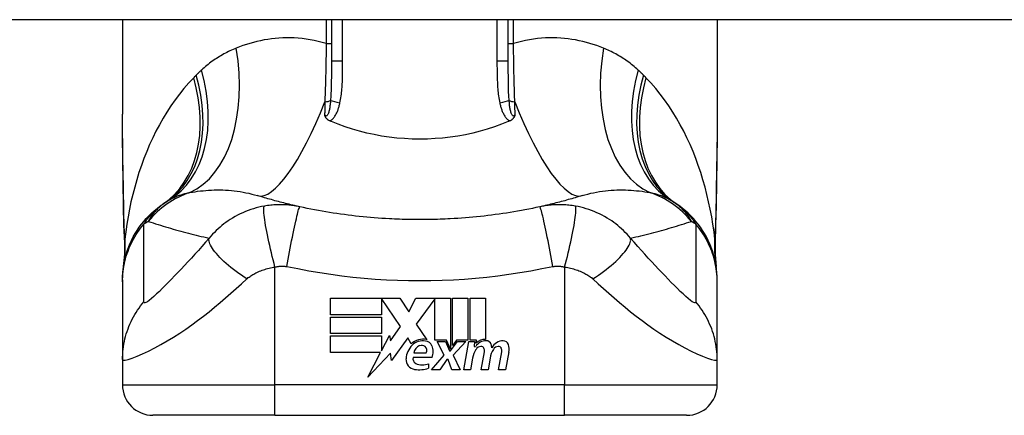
# Model space of a CAD drawing. Header units: inches. Extents: x 17 to 570, y 51 to 268.
# Tile 154 of 211: x 46.457 to 47.728, y 265.94 to 266.451. Entities that reach past the tile are written whole.
import ezdxf

# ---------------------------------------------------------------- set-up
doc = ezdxf.new("R2010")
doc.units = ezdxf.units.IN
doc.header["$MEASUREMENT"] = 0
doc.layers.add('Visible Edges(ANSI)', color=7, linetype='Continuous', lineweight=25)
doc.layers.add('Visible Tangent Edges(ANSI)', color=7, linetype='Continuous', lineweight=25)

msp = doc.modelspace()

# ---------------------------------------------------------------- linework, layer by layer
at = {"layer": 'Visible Edges(ANSI)'}
for p, q in [((76.776, 266.4505), (17.171, 266.4505)), ((46.5897, 266.4505), (46.5897, 266.3286)), ((46.8594, 266.4505), (46.8594, 266.3971)), ((47.0877, 266.3971), (47.0877, 266.4505)), ((47.3574, 266.4505), (47.3574, 266.3286)), ((46.5897, 266.1144), (46.5897, 266.112)), ((46.5897, 266.112), (46.5897, 266.0115)), ((47.3574, 266.112), (47.3574, 266.1144)), ((47.3574, 266.0115), (47.3574, 266.112)), ((46.8583, 266.0907), (46.9475, 266.0907)), ((46.8583, 266.0693), (46.8583, 266.0907)), ((46.9241, 266.0903), (46.9241, 266.0693)), ((46.9487, 266.0545), (46.9241, 266.0903)), ((46.9475, 266.0907), (46.9592, 266.0733)), ((46.9592, 266.0733), (46.9685, 266.0907)), ((46.9685, 266.0907), (47.0131, 266.0907)), ((46.9931, 266.0899), (46.9687, 266.0572)), ((46.9931, 266.0368), (46.9931, 266.0899)), ((47.0131, 266.0907), (47.0131, 266.025)), ((47.0159, 266.0299), (47.0159, 266.0907)), ((47.0159, 266.0907), (47.0357, 266.0907)), ((47.0357, 266.0907), (47.0357, 266.0368)), ((47.0385, 266.0368), (47.0385, 266.0907)), ((47.0385, 266.0907), (47.0583, 266.0907)), ((47.0583, 266.0907), (47.0583, 266.0377)), ((46.9241, 266.0693), (46.8583, 266.0693)), ((46.8583, 266.0451), (46.8583, 266.0665)), ((46.8583, 266.0665), (46.9241, 266.0665)), ((46.9241, 266.0665), (46.9241, 266.0451)), ((46.9356, 266.0358), (46.9487, 266.0545)), ((46.9687, 266.0572), (46.9825, 266.0373)), ((46.9241, 266.0451), (46.8583, 266.0451)), ((46.8583, 266.0421), (46.9241, 266.0421)), ((46.8583, 266.0207), (46.8583, 266.0421)), ((46.9241, 266.0229), (46.9343, 266.0425)), ((46.9241, 266.0421), (46.9241, 266.0229)), ((46.9343, 266.0425), (46.9356, 266.0358)), ((46.9579, 266.0396), (46.9369, 266.0103)), ((46.9625, 266.0319), (46.9579, 266.0396)), ((47.0081, 266.0368), (46.9931, 266.0368)), ((47.0049, 266.0171), (46.9957, 266.0349)), ((46.9957, 266.0349), (47.0065, 266.0349)), ((47.0065, 266.0349), (47.0117, 266.0227)), ((47.0131, 266.025), (47.0081, 266.0368)), ((47.0131, 266.0227), (47.022, 266.0349)), ((47.0209, 266.0368), (47.0159, 266.0299)), ((47.0329, 266.0349), (47.0167, 266.0172)), ((47.0357, 266.0368), (47.0209, 266.0368)), ((47.022, 266.0349), (47.0329, 266.0349)), ((47.0303, 265.9985), (47.0367, 266.0349)), ((47.0367, 266.0349), (47.0443, 266.0349)), ((47.0467, 266.0368), (47.0385, 266.0368)), ((47.0443, 266.0349), (47.0437, 266.0285)), ((47.0463, 266.0327), (47.0467, 266.0368)), ((47.0117, 266.0227), (47.0131, 266.0227)), ((47.0437, 266.0285), (47.0456, 266.0285)), ((47.0529, 265.9985), (47.0569, 266.0215)), ((47.0753, 265.9985), (47.0793, 266.0215)), ((46.5897, 266.0115), (46.5897, 265.979)), ((46.9229, 266.0207), (46.8583, 266.0207)), ((46.9064, 265.9889), (46.9229, 266.0207)), ((46.9356, 266.0197), (46.9064, 265.9889)), ((46.9369, 266.0103), (46.9356, 266.0197)), ((46.9893, 266.0143), (46.9649, 266.0143)), ((46.9659, 266.0203), (46.9819, 266.0203)), ((46.9885, 265.9985), (47.0049, 266.0171)), ((47.0083, 266.0115), (46.9993, 265.9985)), ((47.0099, 266.0115), (47.0083, 266.0115)), ((47.0149, 265.9985), (47.0099, 266.0115)), ((47.0167, 266.0172), (47.0257, 265.9985)), ((47.0417, 266.0135), (47.0391, 265.9985)), ((47.0643, 266.0135), (47.0617, 265.9985)), ((47.0885, 266.0214), (47.0841, 265.9985)), ((47.3574, 265.979), (47.3574, 266.0115)), ((46.9849, 266.0063), (46.9849, 266.0003)), ((46.9993, 265.9985), (46.9885, 265.9985)), ((47.0257, 265.9985), (47.0149, 265.9985)), ((47.0391, 265.9985), (47.0303, 265.9985)), ((47.0617, 265.9985), (47.0529, 265.9985)), ((47.0841, 265.9985), (47.0753, 265.9985)), ((46.7865, 265.9396), (46.629, 265.9396)), ((46.7865, 265.9396), (47.1605, 265.9396)), ((47.318, 265.9396), (47.1605, 265.9396))]:
    msp.add_line(p, q, dxfattribs=at)
at = {"layer": 'Visible Edges(ANSI)', "flags": 128}
for points in [[(46.5911, 266.21), (46.5907, 266.2402), (46.5902, 266.27), (46.5898, 266.2995), (46.5897, 266.3286)], [(46.8576, 266.3197), (46.8571, 266.3199), (46.8567, 266.3201), (46.8562, 266.3204), (46.8558, 266.3206), (46.8554, 266.3209), (46.8549, 266.3212), (46.8546, 266.3215), (46.8542, 266.3218), (46.8538, 266.3221), (46.8535, 266.3225), (46.8531, 266.3228), (46.8528, 266.3232), (46.8525, 266.3236), (46.8523, 266.3239), (46.8521, 266.3243), (46.8518, 266.3247), (46.8516, 266.325), (46.8515, 266.3254), (46.8513, 266.3258), (46.8511, 266.3262), (46.851, 266.3265), (46.8508, 266.3269), (46.8507, 266.3273), (46.8506, 266.3277)], [(47.0965, 266.3277), (47.0963, 266.3273), (47.0962, 266.3269), (47.0961, 266.3265), (47.0959, 266.3262), (47.0958, 266.3258), (47.0956, 266.3254), (47.0954, 266.325), (47.0952, 266.3247), (47.095, 266.3243), (47.0948, 266.3239), (47.0945, 266.3236), (47.0942, 266.3232), (47.0939, 266.3228), (47.0936, 266.3225), (47.0933, 266.3221), (47.0929, 266.3218), (47.0925, 266.3215), (47.0921, 266.3212), (47.0917, 266.3209), (47.0913, 266.3206), (47.0909, 266.3204), (47.0904, 266.3201), (47.09, 266.3199), (47.0895, 266.3197)], [(47.3574, 266.3286), (47.3572, 266.2995), (47.3569, 266.27), (47.3564, 266.2402), (47.3559, 266.21)], [(46.8594, 266.319), (46.8593, 266.319), (46.8592, 266.319), (46.8591, 266.319), (46.8591, 266.3191), (46.859, 266.3191), (46.8589, 266.3191), (46.8588, 266.3192), (46.8588, 266.3192), (46.8587, 266.3192), (46.8586, 266.3193), (46.8585, 266.3193), (46.8585, 266.3193), (46.8584, 266.3194), (46.8583, 266.3194), (46.8582, 266.3194), (46.8582, 266.3195), (46.8581, 266.3195), (46.858, 266.3195), (46.8579, 266.3196), (46.8579, 266.3196), (46.8578, 266.3196), (46.8577, 266.3197), (46.8576, 266.3197), (46.8576, 266.3197)], [(47.0877, 266.319), (47.0788, 266.3154), (47.0698, 266.3121), (47.0606, 266.3091), (47.0513, 266.3065), (47.0418, 266.3041), (47.0323, 266.302), (47.0226, 266.3003), (47.0128, 266.2988), (47.003, 266.2977), (46.9932, 266.2969), (46.9833, 266.2964), (46.9734, 266.2963), (46.9635, 266.2964), (46.9536, 266.2969), (46.9437, 266.2977), (46.9339, 266.2989), (46.9242, 266.3003), (46.9146, 266.3021), (46.9051, 266.3041), (46.8957, 266.3065), (46.8864, 266.3092), (46.8773, 266.3121), (46.8682, 266.3154), (46.8594, 266.319)], [(47.0895, 266.3197), (47.0894, 266.3197), (47.0893, 266.3197), (47.0893, 266.3196), (47.0892, 266.3196), (47.0891, 266.3196), (47.089, 266.3195), (47.089, 266.3195), (47.0889, 266.3195), (47.0888, 266.3194), (47.0888, 266.3194), (47.0887, 266.3194), (47.0886, 266.3193), (47.0885, 266.3193), (47.0885, 266.3193), (47.0884, 266.3192), (47.0883, 266.3192), (47.0882, 266.3192), (47.0882, 266.3191), (47.0881, 266.3191), (47.088, 266.3191), (47.0879, 266.319), (47.0879, 266.319), (47.0878, 266.319), (47.0877, 266.319)], [(46.5897, 266.1144), (46.5898, 266.119), (46.59, 266.1237), (46.5905, 266.1284), (46.5912, 266.1331), (46.592, 266.1378), (46.5931, 266.1425), (46.5943, 266.1472), (46.5958, 266.1519), (46.5974, 266.1565), (46.5993, 266.161), (46.6013, 266.1655), (46.6035, 266.1699), (46.6059, 266.1742), (46.6085, 266.1783), (46.6112, 266.1824), (46.6141, 266.1863), (46.6172, 266.1901), (46.6203, 266.1938), (46.6237, 266.1973), (46.6271, 266.2006), (46.6306, 266.2038), (46.6343, 266.2068), (46.638, 266.2097), (46.6418, 266.2123)], [(46.8188, 266.2089), (46.8164, 266.2094), (46.8141, 266.2099), (46.8117, 266.2104), (46.8094, 266.211), (46.8071, 266.2115), (46.8047, 266.2121), (46.8024, 266.2127), (46.8001, 266.2132), (46.7978, 266.2138), (46.7955, 266.2144), (46.7932, 266.215), (46.7909, 266.2156), (46.7887, 266.2162), (46.7864, 266.2168), (46.7841, 266.2174), (46.7819, 266.2181), (46.7796, 266.2187), (46.7774, 266.2193), (46.7751, 266.22), (46.7729, 266.2206), (46.7707, 266.2213), (46.7684, 266.222), (46.7662, 266.2226), (46.764, 266.2233)], [(47.183, 266.2233), (47.1808, 266.2226), (47.1786, 266.222), (47.1764, 266.2213), (47.1742, 266.2206), (47.1719, 266.22), (47.1697, 266.2193), (47.1675, 266.2187), (47.1652, 266.2181), (47.163, 266.2174), (47.1607, 266.2168), (47.1584, 266.2162), (47.1561, 266.2156), (47.1539, 266.215), (47.1516, 266.2144), (47.1493, 266.2138), (47.147, 266.2132), (47.1446, 266.2127), (47.1423, 266.2121), (47.14, 266.2115), (47.1377, 266.211), (47.1353, 266.2104), (47.133, 266.2099), (47.1306, 266.2094), (47.1283, 266.2089)], [(47.3574, 266.1144), (47.3573, 266.119), (47.357, 266.1237), (47.3566, 266.1284), (47.3559, 266.1331), (47.355, 266.1378), (47.354, 266.1425), (47.3527, 266.1472), (47.3513, 266.1519), (47.3496, 266.1565), (47.3478, 266.161), (47.3458, 266.1655), (47.3435, 266.1699), (47.3412, 266.1742), (47.3386, 266.1783), (47.3358, 266.1824), (47.3329, 266.1863), (47.3299, 266.1901), (47.3267, 266.1938), (47.3234, 266.1973), (47.32, 266.2006), (47.3164, 266.2038), (47.3128, 266.2068), (47.3091, 266.2097), (47.3053, 266.2123)], [(46.5925, 266.1619), (46.5916, 266.1857), (46.5911, 266.21)], [(46.9342, 266.1933), (46.9293, 266.1936), (46.9245, 266.1939), (46.9196, 266.1942), (46.9147, 266.1946), (46.9099, 266.195), (46.905, 266.1955), (46.9002, 266.1959), (46.8954, 266.1964), (46.8905, 266.197), (46.8857, 266.1975), (46.8809, 266.1981), (46.8761, 266.1988), (46.8713, 266.1994), (46.8664, 266.2001), (46.8616, 266.2008), (46.8569, 266.2016), (46.8521, 266.2024), (46.8473, 266.2032), (46.8425, 266.2041), (46.8377, 266.205), (46.833, 266.2059), (46.8282, 266.2068), (46.8235, 266.2078), (46.8188, 266.2089)], [(47.1283, 266.2089), (47.1235, 266.2078), (47.1188, 266.2068), (47.1141, 266.2059), (47.1093, 266.205), (47.1046, 266.2041), (47.0998, 266.2032), (47.095, 266.2024), (47.0902, 266.2016), (47.0854, 266.2008), (47.0806, 266.2001), (47.0758, 266.1994), (47.071, 266.1988), (47.0662, 266.1981), (47.0614, 266.1975), (47.0565, 266.197), (47.0517, 266.1964), (47.0469, 266.1959), (47.042, 266.1955), (47.0372, 266.195), (47.0323, 266.1946), (47.0275, 266.1942), (47.0226, 266.1939), (47.0178, 266.1936), (47.0129, 266.1933)], [(47.3559, 266.21), (47.3554, 266.1857), (47.3546, 266.1619)], [(47.0129, 266.1933), (47.0096, 266.1932), (47.0063, 266.193), (47.0031, 266.1929), (46.9998, 266.1927), (46.9965, 266.1926), (46.9932, 266.1925), (46.9899, 266.1925), (46.9867, 266.1924), (46.9834, 266.1923), (46.9801, 266.1923), (46.9768, 266.1923), (46.9735, 266.1923), (46.9703, 266.1923), (46.967, 266.1923), (46.9637, 266.1923), (46.9604, 266.1924), (46.9571, 266.1925), (46.9538, 266.1925), (46.9506, 266.1926), (46.9473, 266.1927), (46.944, 266.1929), (46.9407, 266.193), (46.9375, 266.1932), (46.9342, 266.1933)], [(46.5925, 266.1619), (46.5924, 266.1467), (46.5909, 266.1316)], [(47.3546, 266.1619), (47.3546, 266.1467), (47.3561, 266.1316)]]:
    msp.add_lwpolyline(points, dxfattribs=at)
at = {"layer": 'Visible Edges(ANSI)'}
for centre, radius, start, end in [((46.9735, 265.7198), 0.5938, 123.5208, 123.9621), ((46.7108, 266.1164), 0.1181, 121.3001, 123.5208), ((47.2362, 266.1164), 0.1181, 56.4792, 58.6999), ((46.9735, 265.7198), 0.5938, 56.0379, 56.4792), ((46.9775, 266.0159), 0.022, 77.079, 133.1785), ((46.9775, 266.0159), 0.0199, 80.4085, 134.1684), ((46.98, 266.0254), 0.0101, 23.8445, 85.0802), ((47.0591, 266.0199), 0.016, 89.4776, 147.4114), ((47.0579, 266.0217), 0.016, 88.7952, 136.5849), ((47.0592, 266.0292), 0.00676, 16.9928, 89.4776), ((47.0812, 266.0195), 0.0164, 89.6788, 153.9508), ((47.0812, 266.0289), 0.007, 18.4748, 89.6788), ((46.9822, 266.0111), 0.0265, 134.1684, 176.5646), ((46.977, 266.019), 0.0112, 109.3797, 172.9975), ((46.9757, 266.0226), 0.0073, 51.1652, 109.3797), ((46.9763, 266.0234), 0.00637, 331.4547, 51.1652), ((46.9721, 266.0219), 0.0188, 336.1555, 23.8445), ((47.0722, 266.0081), 0.031, 147.5992, 170), ((47.0532, 266.0203), 0.0084, 96.03, 147.5992), ((47.0527, 266.0246), 0.004, 23.5571, 96.03), ((47.0488, 266.023), 0.0082, 350, 23.5571), ((47.0949, 266.0086), 0.031, 148.5584, 170.8257), ((47.0473, 266.0255), 0.0192, 3.6169, 16.9928), ((47.0756, 266.0203), 0.0084, 96.1027, 147.6083), ((47.0751, 266.0246), 0.004, 23.5487, 96.1027), ((47.0712, 266.023), 0.0082, 349.9922, 23.5487), ((47.0696, 266.025), 0.0192, 349, 18.4748), ((46.9688, 266.0119), 0.0132, 176.5646, 261.5605), ((46.971, 266.0125), 0.0064, 163.5261, 244.6784), ((46.9728, 266.039), 0.0405, 261.5605, 287.3343), ((46.977, 266.0252), 0.0205, 244.6784, 292.5609), ((46.629, 265.979), 0.0394, 180, 270), ((47.318, 265.979), 0.0394, 270, 0)]:
    msp.add_arc(centre, radius, start, end, dxfattribs=at)
at = {"layer": 'Visible Tangent Edges(ANSI)'}
for p, q in [((46.8526, 266.4505), (46.8526, 266.4196)), ((46.8739, 266.3971), (46.8739, 266.4505)), ((47.0731, 266.4505), (47.0731, 266.3971)), ((47.0944, 266.4196), (47.0944, 266.4505)), ((46.8526, 266.4196), (46.8594, 266.4196)), ((47.0877, 266.4196), (47.0944, 266.4196)), ((46.8739, 266.3971), (46.8594, 266.3971)), ((47.0877, 266.3971), (47.0731, 266.3971)), ((46.7865, 265.979), (46.7865, 266.1311)), ((47.1605, 266.1311), (47.1605, 265.979)), ((46.5897, 265.979), (46.7865, 265.979)), ((47.1605, 265.979), (46.7865, 265.979)), ((46.7865, 265.9396), (46.7865, 265.979)), ((47.1605, 265.9396), (47.1605, 265.979)), ((47.1605, 265.979), (47.3574, 265.979))]:
    msp.add_line(p, q, dxfattribs=at)
at = {"layer": 'Visible Tangent Edges(ANSI)', "flags": 128}
for points in [[(46.8526, 266.4196), (46.8474, 266.4211), (46.8422, 266.4225), (46.8371, 266.4237), (46.8319, 266.4247), (46.8268, 266.4255), (46.8216, 266.4262), (46.8166, 266.4267), (46.8115, 266.427), (46.8065, 266.4272), (46.8015, 266.4272), (46.7966, 266.4271), (46.7917, 266.4268), (46.7868, 266.4264), (46.782, 266.4258), (46.7772, 266.4251), (46.7725, 266.4243), (46.7678, 266.4234), (46.7632, 266.4223), (46.7586, 266.4212), (46.7541, 266.4199), (46.7496, 266.4185), (46.7452, 266.417), (46.7408, 266.4154), (46.7365, 266.4137)], [(46.8526, 266.4196), (46.8526, 266.4163), (46.8525, 266.4131), (46.8525, 266.4099), (46.8524, 266.4067), (46.8524, 266.4035), (46.8523, 266.4003), (46.8523, 266.3971), (46.8522, 266.394), (46.8521, 266.3908), (46.8521, 266.3876), (46.852, 266.3845), (46.852, 266.3813), (46.8519, 266.3782), (46.8518, 266.375), (46.8517, 266.3719), (46.8517, 266.3688), (46.8516, 266.3657), (46.8515, 266.3626), (46.8514, 266.3596), (46.8513, 266.3565), (46.8512, 266.3535), (46.8511, 266.3504), (46.851, 266.3474), (46.8509, 266.3444)], [(47.2105, 266.4137), (47.2063, 266.4154), (47.2019, 266.417), (47.1975, 266.4185), (47.193, 266.4199), (47.1885, 266.4212), (47.1839, 266.4223), (47.1793, 266.4234), (47.1746, 266.4243), (47.1699, 266.4251), (47.1651, 266.4258), (47.1603, 266.4264), (47.1554, 266.4268), (47.1505, 266.4271), (47.1456, 266.4272), (47.1406, 266.4272), (47.1356, 266.427), (47.1305, 266.4267), (47.1254, 266.4262), (47.1203, 266.4255), (47.1152, 266.4247), (47.11, 266.4237), (47.1048, 266.4225), (47.0996, 266.4211), (47.0944, 266.4196)], [(47.0961, 266.3444), (47.096, 266.3474), (47.0959, 266.3504), (47.0958, 266.3535), (47.0957, 266.3565), (47.0957, 266.3596), (47.0956, 266.3626), (47.0955, 266.3657), (47.0954, 266.3688), (47.0953, 266.3719), (47.0953, 266.375), (47.0952, 266.3782), (47.0951, 266.3813), (47.095, 266.3845), (47.095, 266.3876), (47.0949, 266.3908), (47.0949, 266.394), (47.0948, 266.3971), (47.0947, 266.4003), (47.0947, 266.4035), (47.0946, 266.4067), (47.0946, 266.4099), (47.0945, 266.4131), (47.0945, 266.4163), (47.0944, 266.4196)], [(46.7365, 266.4137), (46.7345, 266.4129), (46.7325, 266.412), (46.7304, 266.4111), (46.7284, 266.4102), (46.7265, 266.4093), (46.7245, 266.4083), (46.7225, 266.4073), (46.7206, 266.4062), (46.7187, 266.4051), (46.7168, 266.404), (46.7149, 266.4029), (46.713, 266.4018), (46.7111, 266.4006), (46.7093, 266.3994), (46.7074, 266.3981), (46.7056, 266.3968), (46.7038, 266.3955), (46.7021, 266.3942), (46.7003, 266.3928), (46.6985, 266.3914), (46.6968, 266.39), (46.6951, 266.3885), (46.6934, 266.3871), (46.6917, 266.3855)], [(47.2553, 266.3855), (47.2537, 266.3871), (47.252, 266.3885), (47.2503, 266.39), (47.2485, 266.3914), (47.2468, 266.3928), (47.245, 266.3942), (47.2432, 266.3955), (47.2414, 266.3968), (47.2396, 266.3981), (47.2378, 266.3994), (47.2359, 266.4006), (47.2341, 266.4018), (47.2322, 266.4029), (47.2303, 266.404), (47.2284, 266.4051), (47.2265, 266.4062), (47.2245, 266.4073), (47.2226, 266.4083), (47.2206, 266.4093), (47.2186, 266.4102), (47.2166, 266.4111), (47.2146, 266.412), (47.2126, 266.4129), (47.2105, 266.4137)], [(46.8594, 266.3971), (46.8594, 266.3949), (46.8594, 266.3926), (46.8594, 266.3904), (46.8594, 266.3882), (46.8593, 266.386), (46.8593, 266.3838), (46.8593, 266.3816), (46.8593, 266.3794), (46.8593, 266.3773), (46.8593, 266.3751), (46.8592, 266.3729), (46.8592, 266.3708), (46.8592, 266.3687), (46.8591, 266.3666), (46.8591, 266.3644), (46.859, 266.3624), (46.859, 266.3603), (46.8589, 266.3582), (46.8588, 266.3562), (46.8587, 266.3541), (46.8586, 266.3521), (46.8585, 266.3501), (46.8584, 266.3481), (46.8582, 266.3462)], [(46.8704, 266.3431), (46.8708, 266.3453), (46.8713, 266.3475), (46.8716, 266.3497), (46.8719, 266.352), (46.8722, 266.3542), (46.8725, 266.3565), (46.8727, 266.3587), (46.8729, 266.361), (46.8731, 266.3632), (46.8732, 266.3655), (46.8734, 266.3677), (46.8735, 266.37), (46.8736, 266.3723), (46.8737, 266.3745), (46.8737, 266.3768), (46.8738, 266.379), (46.8738, 266.3813), (46.8739, 266.3836), (46.8739, 266.3858), (46.8739, 266.3881), (46.8739, 266.3903), (46.8739, 266.3926), (46.8739, 266.3949), (46.8739, 266.3971)], [(47.0731, 266.3971), (47.0731, 266.3949), (47.0731, 266.3926), (47.0731, 266.3903), (47.0732, 266.3881), (47.0732, 266.3858), (47.0732, 266.3836), (47.0732, 266.3813), (47.0733, 266.379), (47.0733, 266.3768), (47.0734, 266.3745), (47.0735, 266.3723), (47.0736, 266.37), (47.0737, 266.3677), (47.0738, 266.3655), (47.074, 266.3632), (47.0741, 266.361), (47.0743, 266.3587), (47.0746, 266.3565), (47.0748, 266.3542), (47.0751, 266.352), (47.0754, 266.3497), (47.0758, 266.3475), (47.0762, 266.3453), (47.0767, 266.3431)], [(47.0888, 266.3462), (47.0887, 266.3481), (47.0886, 266.3501), (47.0884, 266.3521), (47.0883, 266.3541), (47.0882, 266.3562), (47.0882, 266.3582), (47.0881, 266.3603), (47.088, 266.3624), (47.088, 266.3644), (47.0879, 266.3666), (47.0879, 266.3687), (47.0878, 266.3708), (47.0878, 266.3729), (47.0878, 266.3751), (47.0878, 266.3773), (47.0878, 266.3794), (47.0877, 266.3816), (47.0877, 266.3838), (47.0877, 266.386), (47.0877, 266.3882), (47.0877, 266.3904), (47.0877, 266.3926), (47.0877, 266.3949), (47.0877, 266.3971)], [(46.6849, 266.379), (46.6848, 266.3789), (46.6846, 266.3787), (46.6845, 266.3786), (46.6843, 266.3784), (46.6842, 266.3783), (46.6841, 266.3781), (46.6839, 266.378), (46.6838, 266.3779), (46.6836, 266.3777), (46.6835, 266.3776), (46.6834, 266.3774), (46.6832, 266.3773), (46.6831, 266.3772), (46.683, 266.377), (46.6828, 266.3769), (46.6827, 266.3767), (46.6825, 266.3766), (46.6824, 266.3765), (46.6823, 266.3763), (46.6821, 266.3762), (46.682, 266.376), (46.6818, 266.3759), (46.6817, 266.3758), (46.6816, 266.3756)], [(46.6917, 266.3855), (46.6914, 266.3853), (46.6911, 266.385), (46.6909, 266.3847), (46.6906, 266.3845), (46.6903, 266.3842), (46.69, 266.3839), (46.6897, 266.3837), (46.6894, 266.3834), (46.6891, 266.3831), (46.6889, 266.3828), (46.6886, 266.3826), (46.6883, 266.3823), (46.688, 266.382), (46.6877, 266.3818), (46.6874, 266.3815), (46.6872, 266.3812), (46.6869, 266.3809), (46.6866, 266.3807), (46.6863, 266.3804), (46.686, 266.3801), (46.6857, 266.3798), (46.6855, 266.3796), (46.6852, 266.3793), (46.6849, 266.379)], [(47.2622, 266.379), (47.2619, 266.3793), (47.2616, 266.3796), (47.2613, 266.3798), (47.261, 266.3801), (47.2608, 266.3804), (47.2605, 266.3807), (47.2602, 266.3809), (47.2599, 266.3812), (47.2596, 266.3815), (47.2593, 266.3818), (47.2591, 266.382), (47.2588, 266.3823), (47.2585, 266.3826), (47.2582, 266.3828), (47.2579, 266.3831), (47.2576, 266.3834), (47.2574, 266.3837), (47.2571, 266.3839), (47.2568, 266.3842), (47.2565, 266.3845), (47.2562, 266.3847), (47.2559, 266.385), (47.2556, 266.3853), (47.2553, 266.3855)], [(47.2655, 266.3756), (47.2654, 266.3758), (47.2652, 266.3759), (47.2651, 266.376), (47.2649, 266.3762), (47.2648, 266.3763), (47.2647, 266.3765), (47.2645, 266.3766), (47.2644, 266.3767), (47.2643, 266.3769), (47.2641, 266.377), (47.264, 266.3772), (47.2638, 266.3773), (47.2637, 266.3774), (47.2636, 266.3776), (47.2634, 266.3777), (47.2633, 266.3779), (47.2631, 266.378), (47.263, 266.3781), (47.2629, 266.3783), (47.2627, 266.3784), (47.2626, 266.3786), (47.2624, 266.3787), (47.2623, 266.3789), (47.2622, 266.379)], [(46.6816, 266.3756), (46.6752, 266.3688), (46.669, 266.3618), (46.6631, 266.3545), (46.6575, 266.347), (46.6521, 266.3393), (46.6469, 266.3313), (46.642, 266.3232), (46.6373, 266.3149), (46.6329, 266.3065), (46.6287, 266.2979), (46.6247, 266.2892), (46.6209, 266.2803), (46.6174, 266.2713), (46.614, 266.2622), (46.6109, 266.253), (46.608, 266.2437), (46.6054, 266.2343), (46.6029, 266.2248), (46.6006, 266.2153), (46.5986, 266.2057), (46.5968, 266.1961), (46.5952, 266.1864), (46.5938, 266.1767), (46.5926, 266.1669)], [(47.3545, 266.1669), (47.3533, 266.1767), (47.3519, 266.1864), (47.3503, 266.1961), (47.3484, 266.2057), (47.3464, 266.2153), (47.3442, 266.2248), (47.3417, 266.2343), (47.339, 266.2437), (47.3361, 266.253), (47.333, 266.2622), (47.3297, 266.2713), (47.3262, 266.2803), (47.3224, 266.2892), (47.3184, 266.2979), (47.3142, 266.3065), (47.3097, 266.3149), (47.3051, 266.3232), (47.3001, 266.3313), (47.295, 266.3392), (47.2896, 266.347), (47.2839, 266.3545), (47.278, 266.3618), (47.2719, 266.3688), (47.2655, 266.3756)], [(46.8582, 266.3462), (46.8581, 266.3448), (46.858, 266.3434), (46.8579, 266.3421), (46.8577, 266.3407), (46.8575, 266.3394), (46.8574, 266.3381), (46.8572, 266.3368), (46.857, 266.3356), (46.8568, 266.3344), (46.8565, 266.3332), (46.8562, 266.3321), (46.856, 266.331), (46.8556, 266.33), (46.8553, 266.3291), (46.8549, 266.3282), (46.8545, 266.3275), (46.8541, 266.3269), (46.8536, 266.3265), (46.8531, 266.3262), (46.8526, 266.3261), (46.8521, 266.3263), (46.8516, 266.3266), (46.8511, 266.3271), (46.8506, 266.3277)], [(46.8509, 266.3444), (46.8509, 266.3437), (46.8509, 266.343), (46.8509, 266.3423), (46.8509, 266.3416), (46.8509, 266.3409), (46.8509, 266.3402), (46.8508, 266.3395), (46.8508, 266.3388), (46.8508, 266.3381), (46.8508, 266.3374), (46.8508, 266.3367), (46.8508, 266.336), (46.8508, 266.3353), (46.8507, 266.3346), (46.8507, 266.3339), (46.8507, 266.3332), (46.8507, 266.3325), (46.8507, 266.3318), (46.8507, 266.3311), (46.8507, 266.3304), (46.8506, 266.3297), (46.8506, 266.329), (46.8506, 266.3284), (46.8506, 266.3277)], [(46.8576, 266.3197), (46.8585, 266.3203), (46.8595, 266.321), (46.8603, 266.3217), (46.8611, 266.3225), (46.8619, 266.3234), (46.8626, 266.3242), (46.8633, 266.3252), (46.864, 266.3261), (46.8646, 266.3271), (46.8651, 266.328), (46.8657, 266.329), (46.8662, 266.3301), (46.8666, 266.3311), (46.8671, 266.3321), (46.8675, 266.3332), (46.8679, 266.3343), (46.8683, 266.3353), (46.8686, 266.3364), (46.869, 266.3375), (46.8693, 266.3386), (46.8696, 266.3397), (46.8699, 266.3408), (46.8701, 266.3419), (46.8704, 266.3431)], [(47.0767, 266.3431), (47.0769, 266.3419), (47.0772, 266.3408), (47.0775, 266.3397), (47.0778, 266.3386), (47.0781, 266.3375), (47.0784, 266.3364), (47.0788, 266.3353), (47.0792, 266.3343), (47.0796, 266.3332), (47.08, 266.3321), (47.0804, 266.3311), (47.0809, 266.3301), (47.0814, 266.329), (47.0819, 266.328), (47.0825, 266.3271), (47.0831, 266.3261), (47.0837, 266.3252), (47.0844, 266.3242), (47.0852, 266.3234), (47.0859, 266.3225), (47.0867, 266.3217), (47.0876, 266.321), (47.0885, 266.3203), (47.0895, 266.3197)], [(47.0965, 266.3277), (47.096, 266.3271), (47.0955, 266.3266), (47.095, 266.3263), (47.0945, 266.3261), (47.094, 266.3262), (47.0935, 266.3265), (47.093, 266.3269), (47.0926, 266.3275), (47.0921, 266.3282), (47.0918, 266.3291), (47.0914, 266.33), (47.0911, 266.331), (47.0908, 266.3321), (47.0906, 266.3332), (47.0903, 266.3344), (47.0901, 266.3356), (47.0899, 266.3368), (47.0897, 266.3381), (47.0895, 266.3394), (47.0894, 266.3407), (47.0892, 266.3421), (47.0891, 266.3434), (47.0889, 266.3448), (47.0888, 266.3462)], [(47.0965, 266.3277), (47.0965, 266.3284), (47.0964, 266.329), (47.0964, 266.3297), (47.0964, 266.3304), (47.0964, 266.3311), (47.0964, 266.3318), (47.0964, 266.3325), (47.0964, 266.3332), (47.0963, 266.3339), (47.0963, 266.3346), (47.0963, 266.3353), (47.0963, 266.336), (47.0963, 266.3367), (47.0963, 266.3374), (47.0963, 266.3381), (47.0962, 266.3388), (47.0962, 266.3395), (47.0962, 266.3402), (47.0962, 266.3409), (47.0962, 266.3416), (47.0962, 266.3423), (47.0962, 266.343), (47.0961, 266.3437), (47.0961, 266.3444)], [(46.5913, 266.2106), (46.5912, 266.2156), (46.5911, 266.2206), (46.591, 266.2256), (46.5909, 266.2306), (46.5909, 266.2356), (46.5908, 266.2406), (46.5907, 266.2456), (46.5906, 266.2506), (46.5905, 266.2555), (46.5904, 266.2605), (46.5903, 266.2654), (46.5902, 266.2704), (46.5902, 266.2753), (46.5901, 266.2802), (46.59, 266.2851), (46.59, 266.29), (46.5899, 266.2948), (46.5898, 266.2997), (46.5898, 266.3045), (46.5898, 266.3094), (46.5897, 266.3142), (46.5897, 266.319), (46.5897, 266.3238), (46.5897, 266.3286)], [(47.3574, 266.3286), (47.3574, 266.3238), (47.3574, 266.319), (47.3573, 266.3142), (47.3573, 266.3094), (47.3573, 266.3045), (47.3572, 266.2997), (47.3572, 266.2948), (47.3571, 266.29), (47.357, 266.2851), (47.357, 266.2802), (47.3569, 266.2753), (47.3568, 266.2704), (47.3567, 266.2654), (47.3567, 266.2605), (47.3566, 266.2555), (47.3565, 266.2506), (47.3564, 266.2456), (47.3563, 266.2406), (47.3562, 266.2356), (47.3561, 266.2306), (47.356, 266.2256), (47.3559, 266.2206), (47.3559, 266.2156), (47.3558, 266.2106)], [(46.6495, 266.2173), (46.6504, 266.2179), (46.6514, 266.2185), (46.6524, 266.219), (46.6534, 266.2195), (46.6544, 266.2201), (46.6554, 266.2206), (46.6565, 266.221), (46.6575, 266.2215), (46.6586, 266.222), (46.6597, 266.2224), (46.6608, 266.2229), (46.6619, 266.2233), (46.663, 266.2237), (46.6642, 266.2241), (46.6654, 266.2245), (46.6665, 266.2249), (46.6677, 266.2252), (46.6689, 266.2256), (46.6702, 266.2259), (46.6714, 266.2262), (46.6727, 266.2265), (46.6739, 266.2268), (46.6752, 266.2271), (46.6765, 266.2274)], [(46.6765, 266.2274), (46.6799, 266.2279), (46.6833, 266.2284), (46.6867, 266.2289), (46.6902, 266.2293), (46.6937, 266.2297), (46.6972, 266.23), (46.7008, 266.2303), (46.7044, 266.2305), (46.708, 266.2306), (46.7117, 266.2307), (46.7153, 266.2307), (46.719, 266.2306), (46.7227, 266.2304), (46.7265, 266.2302), (46.7302, 266.2299), (46.734, 266.2295), (46.7378, 266.2291), (46.7416, 266.2285), (46.7453, 266.2279), (46.7491, 266.2271), (46.7529, 266.2263), (46.7566, 266.2254), (46.7603, 266.2244), (46.764, 266.2233)], [(47.183, 266.2233), (47.1867, 266.2244), (47.1904, 266.2254), (47.1942, 266.2263), (47.1979, 266.2271), (47.2017, 266.2279), (47.2055, 266.2285), (47.2093, 266.2291), (47.2131, 266.2295), (47.2168, 266.2299), (47.2206, 266.2302), (47.2243, 266.2304), (47.228, 266.2306), (47.2317, 266.2307), (47.2354, 266.2307), (47.239, 266.2306), (47.2427, 266.2305), (47.2463, 266.2303), (47.2498, 266.23), (47.2534, 266.2297), (47.2569, 266.2293), (47.2604, 266.2289), (47.2638, 266.2284), (47.2672, 266.2279), (47.2705, 266.2274)], [(47.2705, 266.2274), (47.2718, 266.2271), (47.2731, 266.2268), (47.2744, 266.2265), (47.2757, 266.2262), (47.2769, 266.2259), (47.2781, 266.2256), (47.2793, 266.2252), (47.2805, 266.2249), (47.2817, 266.2245), (47.2829, 266.2241), (47.284, 266.2237), (47.2852, 266.2233), (47.2863, 266.2229), (47.2874, 266.2224), (47.2885, 266.222), (47.2895, 266.2215), (47.2906, 266.221), (47.2916, 266.2206), (47.2927, 266.2201), (47.2937, 266.2195), (47.2947, 266.219), (47.2957, 266.2185), (47.2966, 266.2179), (47.2976, 266.2173)], [(46.6172, 266.1865), (46.6182, 266.188), (46.6192, 266.1895), (46.6202, 266.1909), (46.6212, 266.1923), (46.6222, 266.1936), (46.6232, 266.1949), (46.6242, 266.1961), (46.6253, 266.1974), (46.6263, 266.1985), (46.6273, 266.1997), (46.6283, 266.2008), (46.6293, 266.2018), (46.6304, 266.2029), (46.6314, 266.2039), (46.6324, 266.2049), (46.6334, 266.2058), (46.6345, 266.2067), (46.6355, 266.2076), (46.6366, 266.2085), (46.6376, 266.2093), (46.6386, 266.2101), (46.6397, 266.2109), (46.6407, 266.2116), (46.6418, 266.2123)], [(46.6456, 266.2149), (46.6442, 266.214), (46.6429, 266.213), (46.6416, 266.2121), (46.6404, 266.2111), (46.6392, 266.2101), (46.6381, 266.2091), (46.637, 266.2081), (46.6359, 266.2071), (46.6348, 266.2061), (46.6338, 266.2051), (46.6329, 266.2041), (46.6319, 266.203), (46.631, 266.202), (46.6301, 266.2009), (46.6293, 266.1999), (46.6285, 266.1988), (46.6277, 266.1977), (46.6269, 266.1966), (46.6262, 266.1956), (46.6255, 266.1945), (46.6248, 266.1934), (46.6241, 266.1923), (46.6235, 266.1912), (46.6229, 266.1901)], [(47.3242, 266.1901), (47.3235, 266.1912), (47.3229, 266.1923), (47.3223, 266.1934), (47.3216, 266.1945), (47.3209, 266.1956), (47.3201, 266.1966), (47.3194, 266.1977), (47.3186, 266.1988), (47.3178, 266.1999), (47.3169, 266.2009), (47.3161, 266.202), (47.3151, 266.203), (47.3142, 266.2041), (47.3132, 266.2051), (47.3122, 266.2061), (47.3112, 266.2071), (47.3101, 266.2081), (47.309, 266.2091), (47.3078, 266.2101), (47.3067, 266.2111), (47.3054, 266.2121), (47.3041, 266.213), (47.3028, 266.214), (47.3015, 266.2149)], [(47.3053, 266.2123), (47.3063, 266.2116), (47.3074, 266.2109), (47.3084, 266.2101), (47.3095, 266.2093), (47.3105, 266.2085), (47.3116, 266.2076), (47.3126, 266.2067), (47.3136, 266.2058), (47.3147, 266.2049), (47.3157, 266.2039), (47.3167, 266.2029), (47.3177, 266.2018), (47.3188, 266.2008), (47.3198, 266.1997), (47.3208, 266.1985), (47.3218, 266.1974), (47.3228, 266.1961), (47.3238, 266.1949), (47.3248, 266.1936), (47.3258, 266.1923), (47.3268, 266.1909), (47.3278, 266.1895), (47.3288, 266.188), (47.3298, 266.1865)], [(46.5911, 266.21), (46.5911, 266.21), (46.5911, 266.21), (46.5911, 266.2101), (46.5911, 266.2101), (46.5911, 266.2101), (46.5911, 266.2101), (46.5911, 266.2102), (46.5912, 266.2102), (46.5912, 266.2102), (46.5912, 266.2102), (46.5912, 266.2103), (46.5912, 266.2103), (46.5912, 266.2103), (46.5912, 266.2103), (46.5912, 266.2104), (46.5912, 266.2104), (46.5912, 266.2104), (46.5912, 266.2104), (46.5912, 266.2105), (46.5912, 266.2105), (46.5913, 266.2105), (46.5913, 266.2105), (46.5913, 266.2105), (46.5913, 266.2106)], [(46.5926, 266.1669), (46.5925, 266.1687), (46.5924, 266.1705), (46.5924, 266.1723), (46.5923, 266.1741), (46.5922, 266.1759), (46.5921, 266.1777), (46.5921, 266.1795), (46.592, 266.1813), (46.592, 266.1831), (46.5919, 266.1849), (46.5918, 266.1867), (46.5918, 266.1885), (46.5917, 266.1904), (46.5917, 266.1922), (46.5916, 266.194), (46.5916, 266.1958), (46.5916, 266.1977), (46.5915, 266.1995), (46.5915, 266.2013), (46.5914, 266.2032), (46.5914, 266.205), (46.5914, 266.2069), (46.5913, 266.2087), (46.5913, 266.2106)], [(46.7728, 266.2098), (46.7693, 266.2091), (46.7657, 266.2083), (46.7622, 266.2074), (46.7587, 266.2064), (46.7552, 266.2053), (46.7517, 266.204), (46.7483, 266.2027), (46.7449, 266.2012), (46.7416, 266.1997), (46.7383, 266.198), (46.735, 266.1962), (46.7317, 266.1943), (46.7286, 266.1924), (46.7259, 266.1906), (46.7232, 266.1887), (46.7206, 266.1867), (46.7181, 266.1847), (46.7156, 266.1826), (46.7131, 266.1805), (46.7107, 266.1782), (46.7084, 266.1759), (46.706, 266.1735), (46.7038, 266.171), (46.7015, 266.1683)], [(46.7865, 266.1311), (46.7854, 266.1356), (46.7842, 266.1402), (46.7831, 266.1448), (46.7819, 266.1495), (46.7808, 266.1542), (46.7797, 266.1589), (46.7787, 266.1635), (46.7777, 266.1681), (46.7768, 266.1725), (46.7759, 266.1768), (46.7752, 266.181), (46.7745, 266.1849), (46.7738, 266.1886), (46.7733, 266.192), (46.7729, 266.1952), (46.7725, 266.198), (46.7722, 266.2006), (46.7721, 266.2028), (46.772, 266.2047), (46.772, 266.2064), (46.7721, 266.2077), (46.7722, 266.2086), (46.7725, 266.2094), (46.7728, 266.2098)], [(46.8188, 266.2089), (46.817, 266.2092), (46.8152, 266.2096), (46.8134, 266.2099), (46.8115, 266.2102), (46.8097, 266.2105), (46.8079, 266.2107), (46.806, 266.2109), (46.8042, 266.2111), (46.8023, 266.2113), (46.8005, 266.2114), (46.7986, 266.2115), (46.7967, 266.2116), (46.7948, 266.2116), (46.7929, 266.2116), (46.791, 266.2116), (46.7891, 266.2115), (46.7871, 266.2114), (46.785, 266.2113), (46.783, 266.2111), (46.781, 266.2109), (46.779, 266.2107), (46.7769, 266.2104), (46.7749, 266.2101), (46.7728, 266.2098)], [(46.8019, 266.1317), (46.8027, 266.1364), (46.8035, 266.1411), (46.8044, 266.1459), (46.8053, 266.1507), (46.8062, 266.1555), (46.8071, 266.1603), (46.808, 266.1651), (46.809, 266.1697), (46.8099, 266.1742), (46.8108, 266.1785), (46.8116, 266.1827), (46.8125, 266.1866), (46.8133, 266.1902), (46.8141, 266.1935), (46.8148, 266.1966), (46.8155, 266.1993), (46.8161, 266.2016), (46.8166, 266.2036), (46.8171, 266.2053), (46.8176, 266.2067), (46.818, 266.2077), (46.8183, 266.2084), (46.8186, 266.2088), (46.8188, 266.2089)], [(47.1743, 266.2098), (47.1722, 266.2101), (47.1701, 266.2104), (47.1681, 266.2107), (47.1661, 266.2109), (47.1641, 266.2111), (47.162, 266.2113), (47.16, 266.2114), (47.158, 266.2115), (47.1561, 266.2116), (47.1541, 266.2116), (47.1522, 266.2116), (47.1503, 266.2116), (47.1485, 266.2115), (47.1466, 266.2114), (47.1448, 266.2113), (47.1429, 266.2111), (47.141, 266.2109), (47.1392, 266.2107), (47.1374, 266.2105), (47.1355, 266.2102), (47.1337, 266.2099), (47.1319, 266.2096), (47.1301, 266.2092), (47.1283, 266.2089)], [(47.1452, 266.1317), (47.1444, 266.1364), (47.1435, 266.1411), (47.1427, 266.1459), (47.1418, 266.1507), (47.1409, 266.1555), (47.1399, 266.1603), (47.139, 266.1651), (47.1381, 266.1697), (47.1372, 266.1742), (47.1363, 266.1785), (47.1354, 266.1827), (47.1346, 266.1866), (47.1338, 266.1902), (47.133, 266.1935), (47.1323, 266.1966), (47.1316, 266.1993), (47.131, 266.2016), (47.1304, 266.2036), (47.1299, 266.2053), (47.1295, 266.2067), (47.1291, 266.2077), (47.1288, 266.2084), (47.1285, 266.2088), (47.1283, 266.2089)], [(47.1605, 266.1311), (47.1617, 266.1356), (47.1629, 266.1402), (47.164, 266.1448), (47.1651, 266.1495), (47.1663, 266.1542), (47.1673, 266.1589), (47.1684, 266.1635), (47.1693, 266.1681), (47.1703, 266.1725), (47.1711, 266.1768), (47.1719, 266.181), (47.1726, 266.1849), (47.1732, 266.1886), (47.1738, 266.192), (47.1742, 266.1952), (47.1746, 266.198), (47.1748, 266.2006), (47.175, 266.2028), (47.1751, 266.2047), (47.1751, 266.2064), (47.175, 266.2077), (47.1748, 266.2086), (47.1746, 266.2094), (47.1743, 266.2098)], [(47.2455, 266.1683), (47.2433, 266.171), (47.241, 266.1735), (47.2387, 266.1759), (47.2363, 266.1782), (47.2339, 266.1805), (47.2315, 266.1826), (47.229, 266.1847), (47.2264, 266.1867), (47.2238, 266.1887), (47.2212, 266.1906), (47.2184, 266.1924), (47.2154, 266.1943), (47.2121, 266.1962), (47.2088, 266.198), (47.2055, 266.1997), (47.2021, 266.2012), (47.1987, 266.2027), (47.1953, 266.204), (47.1919, 266.2053), (47.1884, 266.2064), (47.1849, 266.2074), (47.1813, 266.2083), (47.1778, 266.2091), (47.1743, 266.2098)], [(47.3558, 266.2106), (47.3557, 266.2087), (47.3557, 266.2069), (47.3557, 266.205), (47.3556, 266.2032), (47.3556, 266.2013), (47.3556, 266.1995), (47.3555, 266.1977), (47.3555, 266.1958), (47.3554, 266.194), (47.3554, 266.1922), (47.3553, 266.1904), (47.3553, 266.1885), (47.3552, 266.1867), (47.3552, 266.1849), (47.3551, 266.1831), (47.355, 266.1813), (47.355, 266.1795), (47.3549, 266.1777), (47.3548, 266.1759), (47.3548, 266.1741), (47.3547, 266.1723), (47.3546, 266.1705), (47.3546, 266.1687), (47.3545, 266.1669)], [(47.3559, 266.21), (47.3559, 266.21), (47.3559, 266.21), (47.3559, 266.2101), (47.3559, 266.2101), (47.3559, 266.2101), (47.3559, 266.2101), (47.3559, 266.2102), (47.3559, 266.2102), (47.3559, 266.2102), (47.3559, 266.2102), (47.3559, 266.2103), (47.3559, 266.2103), (47.3559, 266.2103), (47.3559, 266.2103), (47.3559, 266.2104), (47.3559, 266.2104), (47.3559, 266.2104), (47.3558, 266.2104), (47.3558, 266.2105), (47.3558, 266.2105), (47.3558, 266.2105), (47.3558, 266.2105), (47.3558, 266.2105), (47.3558, 266.2106)], [(46.6229, 266.1901), (46.6261, 266.189), (46.6292, 266.188), (46.6324, 266.187), (46.6356, 266.186), (46.6388, 266.185), (46.642, 266.184), (46.6452, 266.183), (46.6485, 266.182), (46.6517, 266.1811), (46.655, 266.1802), (46.6582, 266.1792), (46.6615, 266.1783), (46.6648, 266.1774), (46.6681, 266.1765), (46.6714, 266.1756), (46.6747, 266.1748), (46.678, 266.1739), (46.6813, 266.1731), (46.6847, 266.1723), (46.688, 266.1715), (46.6914, 266.1707), (46.6948, 266.1699), (46.6981, 266.1691), (46.7015, 266.1683)], [(47.2455, 266.1683), (47.2489, 266.1691), (47.2523, 266.1699), (47.2557, 266.1707), (47.259, 266.1715), (47.2624, 266.1723), (47.2657, 266.1731), (47.2691, 266.1739), (47.2724, 266.1748), (47.2757, 266.1756), (47.279, 266.1765), (47.2823, 266.1774), (47.2856, 266.1783), (47.2888, 266.1792), (47.2921, 266.1802), (47.2954, 266.1811), (47.2986, 266.182), (47.3018, 266.183), (47.305, 266.184), (47.3083, 266.185), (47.3115, 266.186), (47.3146, 266.187), (47.3178, 266.188), (47.321, 266.189), (47.3242, 266.1901)], [(46.5897, 266.112), (46.5897, 266.1153), (46.5899, 266.1186), (46.5901, 266.1219), (46.5905, 266.1253), (46.5909, 266.1286), (46.5914, 266.1319), (46.5921, 266.1353), (46.5928, 266.1386), (46.5937, 266.1419), (46.5946, 266.1452), (46.5956, 266.1484), (46.5968, 266.1516), (46.598, 266.1548), (46.5993, 266.158), (46.6008, 266.1611), (46.6023, 266.1641), (46.6039, 266.1671), (46.6055, 266.1701), (46.6073, 266.173), (46.6091, 266.1758), (46.6111, 266.1786), (46.6131, 266.1813), (46.6151, 266.1839), (46.6172, 266.1865)], [(46.6172, 266.086), (46.6172, 266.0902), (46.6172, 266.0944), (46.6172, 266.0986), (46.6172, 266.1028), (46.6172, 266.107), (46.6172, 266.1111), (46.6172, 266.1153), (46.6172, 266.1195), (46.6172, 266.1237), (46.6172, 266.1279), (46.6172, 266.1321), (46.6172, 266.1363), (46.6172, 266.1404), (46.6172, 266.1446), (46.6172, 266.1488), (46.6172, 266.153), (46.6172, 266.1572), (46.6172, 266.1614), (46.6172, 266.1656), (46.6172, 266.1697), (46.6172, 266.1739), (46.6172, 266.1781), (46.6172, 266.1823), (46.6172, 266.1865)], [(47.3574, 266.112), (47.3573, 266.1153), (47.3572, 266.1186), (47.357, 266.1219), (47.3566, 266.1253), (47.3562, 266.1286), (47.3556, 266.1319), (47.355, 266.1353), (47.3542, 266.1386), (47.3534, 266.1419), (47.3525, 266.1452), (47.3514, 266.1484), (47.3503, 266.1516), (47.3491, 266.1548), (47.3477, 266.158), (47.3463, 266.1611), (47.3448, 266.1641), (47.3432, 266.1671), (47.3415, 266.1701), (47.3398, 266.173), (47.3379, 266.1758), (47.336, 266.1786), (47.334, 266.1813), (47.3319, 266.1839), (47.3298, 266.1865)], [(47.3298, 266.1865), (47.3298, 266.1823), (47.3298, 266.1781), (47.3298, 266.1739), (47.3298, 266.1697), (47.3298, 266.1656), (47.3298, 266.1614), (47.3298, 266.1572), (47.3298, 266.153), (47.3298, 266.1488), (47.3298, 266.1446), (47.3298, 266.1404), (47.3298, 266.1363), (47.3298, 266.1321), (47.3298, 266.1279), (47.3298, 266.1237), (47.3298, 266.1195), (47.3298, 266.1153), (47.3298, 266.1111), (47.3298, 266.107), (47.3298, 266.1028), (47.3298, 266.0986), (47.3298, 266.0944), (47.3298, 266.0902), (47.3299, 266.086)], [(46.5926, 266.1669), (46.5926, 266.1668), (46.5926, 266.1666), (46.5926, 266.1664), (46.5926, 266.1663), (46.5926, 266.1661), (46.5926, 266.166), (46.5926, 266.1658), (46.5926, 266.1657), (46.5926, 266.1655), (46.5926, 266.1654), (46.5925, 266.1652), (46.5925, 266.1651), (46.5925, 266.165), (46.5925, 266.1649), (46.5925, 266.1648), (46.5925, 266.1647), (46.5925, 266.1646), (46.5925, 266.1645), (46.5925, 266.1644), (46.5925, 266.1643), (46.5925, 266.1642), (46.5925, 266.1641), (46.5925, 266.164), (46.5925, 266.164)], [(46.5925, 266.164), (46.5925, 266.1639), (46.5925, 266.1638), (46.5925, 266.1637), (46.5925, 266.1636), (46.5925, 266.1635), (46.5925, 266.1634), (46.5925, 266.1634), (46.5925, 266.1633), (46.5925, 266.1632), (46.5925, 266.1631), (46.5925, 266.163), (46.5925, 266.1629), (46.5925, 266.1628), (46.5925, 266.1628), (46.5925, 266.1627), (46.5925, 266.1626), (46.5925, 266.1625), (46.5925, 266.1624), (46.5925, 266.1623), (46.5925, 266.1622), (46.5925, 266.1621), (46.5925, 266.1621), (46.5925, 266.162), (46.5925, 266.1619)], [(46.7015, 266.1683), (46.6969, 266.163), (46.6922, 266.1578), (46.6876, 266.1526), (46.6831, 266.1476), (46.6786, 266.1427), (46.6742, 266.1378), (46.6698, 266.1331), (46.6654, 266.1285), (46.6612, 266.124), (46.657, 266.1196), (46.6529, 266.1153), (46.6488, 266.1111), (46.6449, 266.1071), (46.641, 266.1033), (46.6373, 266.0997), (46.6337, 266.0963), (46.6303, 266.0932), (46.6272, 266.0904), (46.6243, 266.0881), (46.6218, 266.0863), (46.6198, 266.0851), (46.6183, 266.0847), (46.6175, 266.085), (46.6172, 266.086)], [(46.7501, 266.1157), (46.7466, 266.118), (46.7431, 266.1204), (46.7397, 266.1229), (46.7363, 266.1254), (46.733, 266.128), (46.7297, 266.1306), (46.7266, 266.1332), (46.7236, 266.1358), (46.7207, 266.1384), (46.718, 266.141), (46.7154, 266.1435), (46.7131, 266.146), (46.7109, 266.1484), (46.709, 266.1508), (46.7072, 266.153), (46.7057, 266.1552), (46.7044, 266.1573), (46.7033, 266.1592), (46.7025, 266.1611), (46.7019, 266.1628), (46.7015, 266.1644), (46.7013, 266.1658), (46.7013, 266.1672), (46.7015, 266.1683)], [(47.197, 266.1157), (47.2005, 266.118), (47.204, 266.1204), (47.2074, 266.1229), (47.2108, 266.1254), (47.2141, 266.128), (47.2173, 266.1306), (47.2205, 266.1332), (47.2235, 266.1358), (47.2264, 266.1384), (47.2291, 266.141), (47.2316, 266.1435), (47.234, 266.146), (47.2362, 266.1484), (47.2381, 266.1508), (47.2398, 266.153), (47.2414, 266.1552), (47.2427, 266.1573), (47.2437, 266.1592), (47.2446, 266.1611), (47.2452, 266.1628), (47.2456, 266.1644), (47.2458, 266.1658), (47.2457, 266.1672), (47.2455, 266.1683)], [(47.3299, 266.086), (47.3296, 266.085), (47.3287, 266.0847), (47.3273, 266.0851), (47.3252, 266.0863), (47.3228, 266.0881), (47.3199, 266.0904), (47.3168, 266.0932), (47.3134, 266.0963), (47.3098, 266.0997), (47.306, 266.1033), (47.3022, 266.1071), (47.2982, 266.1111), (47.2942, 266.1153), (47.2901, 266.1196), (47.2859, 266.124), (47.2816, 266.1285), (47.2773, 266.1331), (47.2729, 266.1378), (47.2685, 266.1427), (47.264, 266.1476), (47.2595, 266.1526), (47.2549, 266.1578), (47.2502, 266.163), (47.2455, 266.1683)], [(47.3546, 266.164), (47.3546, 266.164), (47.3546, 266.1641), (47.3546, 266.1642), (47.3546, 266.1643), (47.3545, 266.1644), (47.3545, 266.1645), (47.3545, 266.1646), (47.3545, 266.1647), (47.3545, 266.1648), (47.3545, 266.1649), (47.3545, 266.165), (47.3545, 266.1651), (47.3545, 266.1652), (47.3545, 266.1654), (47.3545, 266.1655), (47.3545, 266.1657), (47.3545, 266.1658), (47.3545, 266.166), (47.3545, 266.1661), (47.3545, 266.1663), (47.3545, 266.1664), (47.3545, 266.1666), (47.3545, 266.1668), (47.3545, 266.1669)], [(47.3546, 266.1619), (47.3546, 266.162), (47.3546, 266.1621), (47.3546, 266.1621), (47.3546, 266.1622), (47.3546, 266.1623), (47.3546, 266.1624), (47.3546, 266.1625), (47.3546, 266.1626), (47.3546, 266.1627), (47.3546, 266.1628), (47.3546, 266.1628), (47.3546, 266.1629), (47.3546, 266.163), (47.3546, 266.1631), (47.3546, 266.1632), (47.3546, 266.1633), (47.3546, 266.1634), (47.3546, 266.1634), (47.3546, 266.1635), (47.3546, 266.1636), (47.3546, 266.1637), (47.3546, 266.1638), (47.3546, 266.1639), (47.3546, 266.164)], [(46.7501, 266.1157), (46.7511, 266.1165), (46.7521, 266.1174), (46.7532, 266.1182), (46.7543, 266.119), (46.7555, 266.1198), (46.7566, 266.1206), (46.7579, 266.1214), (46.7591, 266.1221), (46.7604, 266.1228), (46.7617, 266.1235), (46.7631, 266.1242), (46.7647, 266.1249), (46.7664, 266.1256), (46.7681, 266.1263), (46.7698, 266.1269), (46.7716, 266.1275), (46.7734, 266.1281), (46.7752, 266.1286), (46.777, 266.1291), (46.7789, 266.1296), (46.7808, 266.13), (46.7827, 266.1304), (46.7846, 266.1308), (46.7865, 266.1311)], [(46.7865, 266.1311), (46.7872, 266.1312), (46.7879, 266.1314), (46.7885, 266.1315), (46.7892, 266.1317), (46.7899, 266.1318), (46.7905, 266.1319), (46.7912, 266.132), (46.7919, 266.1321), (46.7925, 266.1321), (46.7931, 266.1322), (46.7938, 266.1322), (46.7944, 266.1322), (46.795, 266.1323), (46.7957, 266.1323), (46.7963, 266.1323), (46.7969, 266.1323), (46.7975, 266.1322), (46.7982, 266.1322), (46.7988, 266.1321), (46.7994, 266.1321), (46.8, 266.132), (46.8006, 266.1319), (46.8012, 266.1318), (46.8019, 266.1317)], [(46.8019, 266.1317), (46.816, 266.129), (46.8302, 266.1263), (46.8444, 266.1239), (46.8586, 266.1217), (46.8729, 266.1198), (46.8872, 266.1181), (46.9016, 266.1167), (46.9159, 266.1156), (46.9303, 266.1147), (46.9447, 266.114), (46.9591, 266.1137), (46.9735, 266.1135), (46.9879, 266.1137), (47.0024, 266.114), (47.0168, 266.1147), (47.0311, 266.1156), (47.0455, 266.1167), (47.0599, 266.1181), (47.0742, 266.1198), (47.0885, 266.1217), (47.1027, 266.1239), (47.1169, 266.1263), (47.1311, 266.129), (47.1452, 266.1317)], [(47.1452, 266.1317), (47.1458, 266.1318), (47.1464, 266.1319), (47.1471, 266.132), (47.1477, 266.1321), (47.1483, 266.1321), (47.1489, 266.1322), (47.1495, 266.1322), (47.1502, 266.1323), (47.1508, 266.1323), (47.1514, 266.1323), (47.152, 266.1323), (47.1527, 266.1322), (47.1533, 266.1322), (47.1539, 266.1322), (47.1546, 266.1321), (47.1552, 266.1321), (47.1559, 266.132), (47.1565, 266.1319), (47.1572, 266.1318), (47.1579, 266.1317), (47.1585, 266.1315), (47.1592, 266.1314), (47.1599, 266.1312), (47.1605, 266.1311)], [(47.1605, 266.1311), (47.1625, 266.1308), (47.1644, 266.1304), (47.1663, 266.13), (47.1682, 266.1296), (47.17, 266.1291), (47.1719, 266.1286), (47.1737, 266.1281), (47.1755, 266.1275), (47.1773, 266.1269), (47.179, 266.1263), (47.1807, 266.1256), (47.1824, 266.1249), (47.184, 266.1242), (47.1854, 266.1235), (47.1867, 266.1228), (47.188, 266.1221), (47.1892, 266.1214), (47.1904, 266.1206), (47.1916, 266.1198), (47.1928, 266.119), (47.1939, 266.1182), (47.195, 266.1174), (47.196, 266.1165), (47.197, 266.1157)], [(46.5897, 266.0115), (46.5905, 266.0107), (46.593, 266.0108), (46.597, 266.0117), (46.6023, 266.0134), (46.6086, 266.0159), (46.6157, 266.019), (46.6233, 266.0226), (46.6313, 266.0266), (46.6393, 266.031), (46.6475, 266.0356), (46.6555, 266.0405), (46.6635, 266.0456), (46.6714, 266.0509), (46.6791, 266.0564), (46.6867, 266.0619), (46.6941, 266.0676), (46.7014, 266.0734), (46.7085, 266.0793), (46.7156, 266.0852), (46.7225, 266.0912), (46.7294, 266.0972), (46.7363, 266.1034), (46.7432, 266.1095), (46.7501, 266.1157)], [(47.197, 266.1157), (47.2039, 266.1095), (47.2108, 266.1034), (47.2177, 266.0972), (47.2246, 266.0912), (47.2315, 266.0852), (47.2386, 266.0793), (47.2457, 266.0734), (47.253, 266.0676), (47.2604, 266.0619), (47.268, 266.0564), (47.2757, 266.0509), (47.2835, 266.0456), (47.2915, 266.0405), (47.2996, 266.0356), (47.3077, 266.031), (47.3158, 266.0266), (47.3237, 266.0226), (47.3313, 266.019), (47.3384, 266.0159), (47.3448, 266.0134), (47.3501, 266.0117), (47.3541, 266.0108), (47.3566, 266.0107), (47.3574, 266.0115)], [(46.5897, 266.0115), (46.5897, 266.0148), (46.5899, 266.0182), (46.5901, 266.0215), (46.5905, 266.0249), (46.5909, 266.0282), (46.5914, 266.0315), (46.5921, 266.0349), (46.5928, 266.0382), (46.5937, 266.0415), (46.5946, 266.0447), (46.5956, 266.048), (46.5968, 266.0512), (46.598, 266.0544), (46.5993, 266.0575), (46.6007, 266.0606), (46.6022, 266.0637), (46.6038, 266.0667), (46.6055, 266.0696), (46.6073, 266.0725), (46.6091, 266.0753), (46.611, 266.0781), (46.613, 266.0808), (46.6151, 266.0834), (46.6172, 266.086)], [(47.3574, 266.0115), (47.3573, 266.0148), (47.3572, 266.0182), (47.357, 266.0215), (47.3566, 266.0249), (47.3562, 266.0282), (47.3556, 266.0315), (47.355, 266.0349), (47.3542, 266.0382), (47.3534, 266.0415), (47.3525, 266.0447), (47.3514, 266.048), (47.3503, 266.0512), (47.3491, 266.0544), (47.3477, 266.0575), (47.3463, 266.0606), (47.3448, 266.0637), (47.3432, 266.0667), (47.3415, 266.0696), (47.3398, 266.0725), (47.3379, 266.0753), (47.336, 266.0781), (47.334, 266.0808), (47.332, 266.0834), (47.3299, 266.086)]]:
    msp.add_lwpolyline(points, dxfattribs=at)
at = {"layer": 'Visible Tangent Edges(ANSI)'}
for centre, start, end in [((46.8528, 265.8192), 121.7957, 122.6757), ((47.0943, 265.8192), 57.3243, 58.2043)]:
    msp.add_arc(centre, 0.4363, start, end, dxfattribs=at)
for centre, major_axis, ratio, start_param, end_param in [((46.615, 266.4137), (0.0508, -0.1902), 0.604241, 0.09545, 1.410679), ((47.3321, 266.4137), (-0.0508, -0.1902), 0.604241, 4.872507, 6.187736), ((46.5369, 266.379), (0.1087, -0.1641), 0.689059, 0, 1.142601), ((46.5472, 266.3855), (0.1023, -0.1682), 0.678602, 0, 1.179478), ((47.3999, 266.3855), (-0.1023, -0.1682), 0.678602, 5.103708, 6.283185), ((47.4102, 266.379), (-0.1087, -0.1641), 0.689059, 5.140584, 6.283185), ((46.5318, 266.3756), (0.11, -0.1633), 0.696909, 0, 1.131926), ((47.4152, 266.3756), (-0.11, -0.1633), 0.696909, 5.151259, 6.283185), ((46.8224, 266.4113), (-0.0584, -0.188), 0.249251, 0, 1.285379), ((46.8495, 266.3478), (0.00984, 0), 0.343453, 4.857789, 5.800686), ((46.8757, 266.3431), (-0.0193, 0.004), 0.056853, 0.451678, 1.304606), ((47.0714, 266.3431), (-0.0193, -0.004), 0.056853, 1.836987, 2.689915), ((47.0975, 266.3478), (0.00984, 0), 0.343453, 3.624092, 4.566988), ((47.1246, 266.4113), (0.0584, -0.188), 0.249251, 4.997807, 6.283185), ((46.7135, 266.1155), (-0.0375, -0.112), 0.992002, 3.787137, 4.348938), ((47.2336, 266.1155), (0.0375, -0.112), 0.992002, 1.934247, 2.496049), ((46.3962, 266.1603), (0.1948, -0.0287), 0.91694, 0, 0.179726), ((46.3972, 266.1669), (0.1941, -0.0329), 0.802573, 0, 0.207855), ((47.5498, 266.1669), (-0.1941, -0.0329), 0.802573, 6.07533, 6.283185), ((47.5509, 266.1603), (-0.1948, -0.0287), 0.91694, 6.10346, 6.283185)]:
    msp.add_ellipse(centre, major_axis=major_axis, ratio=ratio, start_param=start_param, end_param=end_param, dxfattribs=at)

doc.saveas('drawing.dxf')
